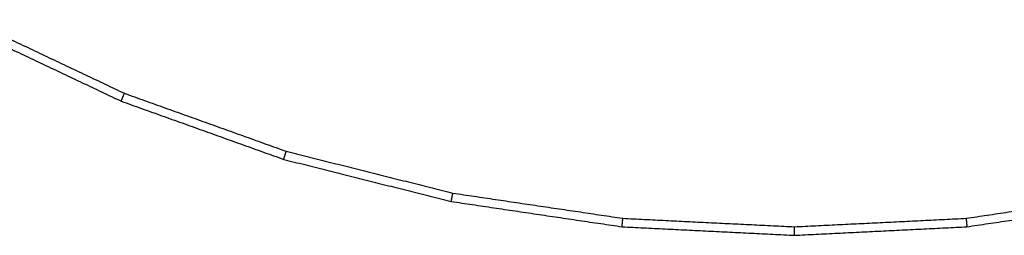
# Model space of a CAD drawing. Header units: millimetres. Extents: x 135 to 219, y 0 to 223.
# Tile 2 of 10: x 159 to 182, y 0 to 5. Entities that reach past the tile are written whole.
import ezdxf

# ---------------------------------------------------------------- set-up
doc = ezdxf.new("R2010")
doc.units = ezdxf.units.MM
doc.header["$MEASUREMENT"] = 0
doc.layers.add('Make2D$visible$lines', color=7, linetype='Continuous', true_color=0x000000)

msp = doc.modelspace()

# ---------------------------------------------------------------- linework, layer by layer
at = {"layer": 'Make2D$visible$lines'}
for points in [[(157.407, 4.937), (159.262, 4.06), (161.116, 3.183)], [(157.503, 5.115), (159.348, 4.242), (161.194, 3.369)], [(161.116, 3.183), (161.155, 3.276), (161.194, 3.369)], [(161.194, 3.369), (163.116, 2.682), (165.038, 1.994)], [(161.116, 3.183), (163.048, 2.492), (164.98, 1.801)], [(164.98, 1.801), (165.009, 1.897), (165.038, 1.994)], [(165.038, 1.994), (167.019, 1.498), (168.999, 1.001)], [(164.98, 1.801), (166.97, 1.302), (168.96, 0.803)], [(168.96, 0.803), (168.98, 0.902), (168.999, 1.001)], [(168.999, 1.001), (171.019, 0.702), (173.039, 0.403)], [(181.195, 0.403), (183.215, 0.702), (185.235, 1.001)], [(168.96, 0.803), (170.989, 0.503), (173.019, 0.202)], [(181.215, 0.202), (183.245, 0.503), (185.274, 0.803)], [(173.019, 0.202), (173.029, 0.302), (173.039, 0.403)], [(173.039, 0.403), (175.078, 0.302), (177.117, 0.202)], [(177.117, 0.202), (179.156, 0.302), (181.195, 0.403)], [(181.195, 0.403), (181.205, 0.302), (181.215, 0.202)], [(173.019, 0.202), (175.068, 0.101), (177.117, 0)], [(177.117, 0), (179.166, 0.101), (181.215, 0.202)], [(177.117, 0), (177.117, 0.101), (177.117, 0.202)]]:
    msp.add_open_spline(points, degree=2, dxfattribs=at)

doc.saveas('drawing.dxf')
